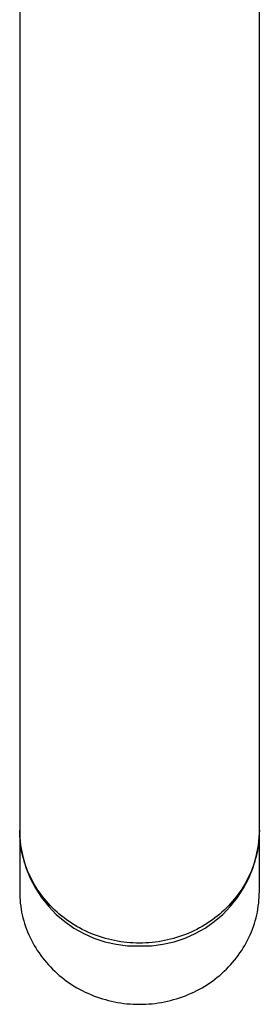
# Model space of a CAD drawing. Header units: millimetres. Extents: x 8 to 699, y 12 to 648.
# Tile 2 of 38: x 318 to 341, y 147 to 240. Entities that reach past the tile are written whole.
import ezdxf

# ---------------------------------------------------------------- set-up
doc = ezdxf.new("R2010")
doc.units = ezdxf.units.MM

msp = doc.modelspace()

# ---------------------------------------------------------------- linework, layer by layer
at = {"color": 7, "linetype": 'Continuous', "lineweight": 30}
for p, q in [((318.399, 279.925), (318.399, 196.256)), ((341.199, 196.256), (341.199, 279.925)), ((318.399, 196.256), (318.399, 168.065)), ((341.199, 168.065), (341.199, 196.256)), ((318.399, 168.065), (318.399, 163.096)), ((341.199, 163.096), (341.199, 168.065)), ((318.399, 163.365), (318.399, 157.55)), ((341.199, 157.55), (341.199, 163.365))]:
    msp.add_line(p, q, dxfattribs=at)
at = {"color": 7, "linetype": 'Continuous', "lineweight": 30, "flags": 128}
for points in [[(341.199, 163.365), (341.195, 163.084), (341.183, 162.804), (341.163, 162.524), (341.136, 162.245), (341.101, 161.966), (341.058, 161.689), (341.008, 161.412), (340.949, 161.137), (340.884, 160.864), (340.81, 160.592), (340.729, 160.322), (340.641, 160.054), (340.545, 159.789), (340.441, 159.526), (340.331, 159.265), (340.213, 159.007), (340.088, 158.753), (339.956, 158.501), (339.817, 158.253), (339.671, 158.008), (339.519, 157.767), (339.359, 157.53), (339.194, 157.297), (339.021, 157.068), (338.843, 156.843), (338.658, 156.623), (338.467, 156.407), (338.27, 156.196), (338.068, 155.991), (337.86, 155.79), (337.646, 155.594), (337.427, 155.404), (337.202, 155.219), (336.973, 155.039), (336.738, 154.866), (336.499, 154.698), (336.256, 154.536), (336.007, 154.38), (335.755, 154.231), (335.499, 154.087), (335.238, 153.95), (334.974, 153.82), (334.706, 153.696), (334.435, 153.578), (334.161, 153.467), (333.884, 153.364), (333.604, 153.266), (333.321, 153.176), (333.036, 153.093), (332.749, 153.017), (332.46, 152.948), (332.169, 152.886), (331.876, 152.831), (331.582, 152.784), (331.287, 152.744), (330.99, 152.711), (330.693, 152.685), (330.395, 152.667), (330.097, 152.656), (329.799, 152.652), (329.5, 152.656), (329.202, 152.667), (328.904, 152.685), (328.607, 152.711), (328.311, 152.744), (328.015, 152.784), (327.721, 152.831), (327.428, 152.886), (327.137, 152.948), (326.848, 153.017), (326.561, 153.093), (326.276, 153.176), (325.993, 153.266), (325.713, 153.364), (325.436, 153.467), (325.162, 153.578), (324.891, 153.696), (324.623, 153.82), (324.359, 153.95), (324.099, 154.087), (323.842, 154.231), (323.59, 154.38), (323.341, 154.536), (323.098, 154.698), (322.859, 154.866), (322.624, 155.039), (322.395, 155.219), (322.17, 155.404), (321.951, 155.594), (321.738, 155.79), (321.529, 155.991), (321.327, 156.196), (321.13, 156.407), (320.939, 156.623), (320.754, 156.843), (320.576, 157.068), (320.403, 157.297), (320.238, 157.53), (320.078, 157.767), (319.926, 158.008), (319.78, 158.253), (319.641, 158.501), (319.509, 158.753), (319.384, 159.007), (319.266, 159.265), (319.156, 159.526), (319.052, 159.789), (318.956, 160.054), (318.868, 160.322), (318.787, 160.592), (318.714, 160.864), (318.648, 161.137), (318.589, 161.412), (318.539, 161.689), (318.496, 161.966), (318.461, 162.245), (318.434, 162.524), (318.414, 162.804), (318.402, 163.084), (318.399, 163.365)], [(318.399, 157.55), (318.402, 157.27), (318.414, 156.99), (318.434, 156.71), (318.461, 156.43), (318.496, 156.152), (318.539, 155.874), (318.589, 155.598), (318.648, 155.323), (318.714, 155.049), (318.787, 154.778), (318.868, 154.508), (318.956, 154.24), (319.052, 153.974), (319.156, 153.711), (319.266, 153.451), (319.384, 153.193), (319.509, 152.938), (319.641, 152.687), (319.78, 152.439), (319.926, 152.194), (320.078, 151.953), (320.238, 151.716), (320.403, 151.483), (320.576, 151.254), (320.754, 151.029), (320.939, 150.809), (321.13, 150.593), (321.327, 150.382), (321.529, 150.176), (321.738, 149.975), (321.951, 149.78), (322.17, 149.589), (322.395, 149.404), (322.624, 149.225), (322.859, 149.051), (323.098, 148.884), (323.341, 148.722), (323.59, 148.566), (323.842, 148.416), (324.099, 148.273), (324.359, 148.136), (324.623, 148.005), (324.891, 147.881), (325.162, 147.764), (325.436, 147.653), (325.713, 147.549), (325.993, 147.452), (326.276, 147.362), (326.561, 147.279), (326.848, 147.203), (327.137, 147.134), (327.428, 147.072), (327.721, 147.017), (328.015, 146.97), (328.311, 146.929), (328.607, 146.896), (328.904, 146.871), (329.202, 146.852), (329.5, 146.841), (329.799, 146.838), (330.097, 146.841), (330.395, 146.852), (330.693, 146.871), (330.99, 146.896), (331.287, 146.929), (331.582, 146.97), (331.876, 147.017), (332.169, 147.072), (332.46, 147.134), (332.749, 147.203), (333.036, 147.279), (333.321, 147.362), (333.604, 147.452), (333.884, 147.549), (334.161, 147.653), (334.435, 147.764), (334.706, 147.881), (334.974, 148.005), (335.238, 148.136), (335.499, 148.273), (335.755, 148.416), (336.007, 148.566), (336.256, 148.722), (336.499, 148.884), (336.738, 149.051), (336.973, 149.225), (337.202, 149.404), (337.427, 149.589), (337.646, 149.78), (337.86, 149.975), (338.068, 150.176), (338.27, 150.382), (338.467, 150.593), (338.658, 150.809), (338.843, 151.029), (339.021, 151.254), (339.194, 151.483), (339.359, 151.716), (339.519, 151.953), (339.671, 152.194), (339.817, 152.439), (339.956, 152.687), (340.088, 152.938), (340.213, 153.193), (340.331, 153.451), (340.441, 153.711), (340.545, 153.974), (340.641, 154.24), (340.729, 154.508), (340.81, 154.778), (340.884, 155.049), (340.949, 155.323), (341.008, 155.598), (341.058, 155.874), (341.101, 156.152), (341.136, 156.43), (341.163, 156.71), (341.183, 156.99), (341.195, 157.27), (341.199, 157.55)]]:
    msp.add_lwpolyline(points, dxfattribs=at)
at = {"color": 7, "linetype": 'Continuous', "lineweight": 30}
for centre, start, end in [((329.465, 163.451), 181.83621, 271.72544), ((330.132, 163.451), 268.27456, 358.16379)]:
    msp.add_arc(centre, 11.072, start, end, dxfattribs=at)

doc.saveas('drawing.dxf')
